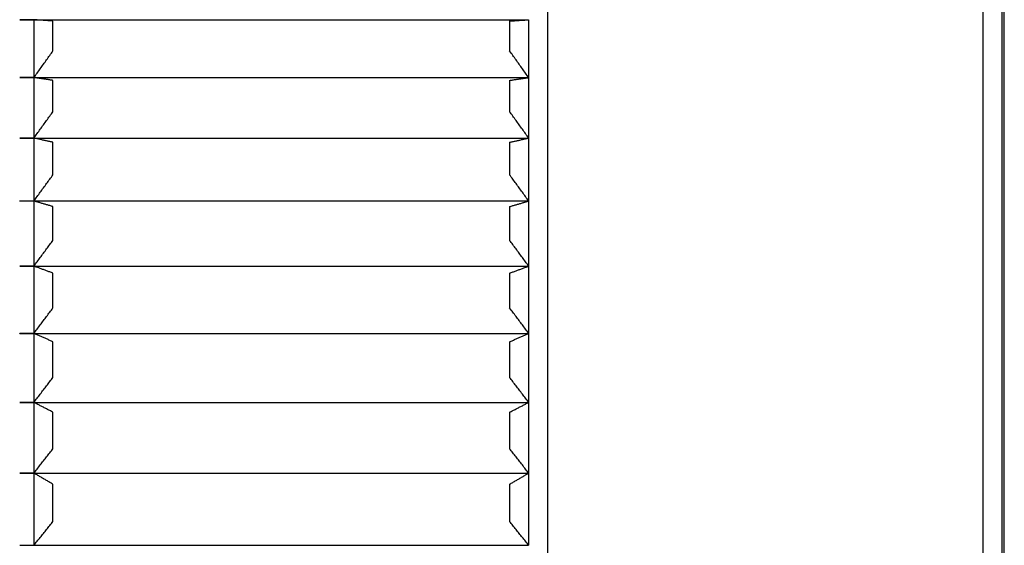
# Model space of a CAD drawing. Extents: x 465 to 776, y -135 to 0.
# Tile 41 of 47: x 552 to 573, y -69 to -58. Entities that reach past the tile are written whole.
import ezdxf

# ---------------------------------------------------------------- set-up
doc = ezdxf.new("R2010")
doc.units = 0
doc.header["$LTSCALE"] = 0.03
doc.header["$MEASUREMENT"] = 0
doc.layers.add('3', color=7, linetype='CONTINUOUS')

msp = doc.modelspace()

# ---------------------------------------------------------------- linework, layer by layer
at = {"layer": '3', "color": 7, "linetype": 'Continuous'}
for p, q in [((563.46715, -47.53895), (563.46715, -69.87781)), ((572.6239, -107.53748), (572.6239, -47.53895)), ((573.06789, -107.34346), (573.06789, -47.73298)), ((573.01789, -47.93294), (573.01789, -107.14349)), ((552.36789, -57.65265), (552.36789, -57.65156)), ((552.36789, -57.6526), (563.06779, -57.6526)), ((552.66789, -57.65265), (552.36789, -57.65265)), ((552.66789, -57.65265), (552.66789, -58.86769)), ((553.06715, -58.30974), (553.06715, -57.67997)), ((562.66862, -57.67997), (562.66862, -58.30974)), ((563.06789, -57.65156), (563.06789, -57.65265)), ((563.06789, -57.65265), (563.06789, -58.86769)), ((552.36789, -58.86884), (552.36789, -58.86769)), ((552.36789, -58.86769), (552.66789, -58.86769)), ((552.36789, -58.86873), (563.06779, -58.86873)), ((552.66789, -58.86884), (552.36789, -58.86884)), ((552.66789, -58.86884), (552.66789, -60.13859)), ((553.06715, -59.58457), (553.06715, -58.92645)), ((562.66862, -58.92645), (562.66862, -59.58457)), ((563.06789, -58.86769), (563.06789, -58.86884)), ((563.06789, -58.86884), (563.06789, -60.13859)), ((552.36789, -60.13978), (552.36789, -60.13859)), ((552.36789, -60.13859), (552.66789, -60.13859)), ((552.36789, -60.13962), (563.06779, -60.13962)), ((552.66789, -60.13978), (552.36789, -60.13978)), ((552.66789, -60.13978), (552.66789, -61.46052)), ((553.06715, -60.91206), (553.06715, -60.22751)), ((562.66862, -60.22751), (562.66862, -60.91206)), ((563.06789, -60.13859), (563.06789, -60.13978)), ((563.06789, -60.13978), (563.06789, -61.46052)), ((552.36789, -61.46175), (552.36789, -61.46052)), ((552.36789, -61.46052), (552.66789, -61.46052)), ((552.36789, -61.46154), (563.06779, -61.46154)), ((552.66789, -61.46175), (552.36789, -61.46175)), ((552.66789, -61.46175), (552.66789, -62.82961)), ((563.06789, -61.46052), (563.06789, -61.46175)), ((563.06789, -61.46175), (563.06789, -62.82961)), ((553.06715, -62.28832), (553.06715, -61.57935)), ((562.66862, -61.57935), (562.66862, -62.28832)), ((552.36789, -62.83088), (552.36789, -62.82961)), ((552.36789, -62.82961), (552.66789, -62.82961)), ((552.36789, -62.83061), (563.06779, -62.83061)), ((552.66789, -62.83088), (552.36789, -62.83088)), ((552.66789, -62.83088), (552.66789, -64.24184)), ((563.06789, -62.82961), (563.06789, -62.83088)), ((563.06789, -62.83088), (563.06789, -64.24184)), ((553.06715, -63.70931), (553.06715, -62.978)), ((562.66862, -62.978), (562.66862, -63.70931)), ((552.36789, -64.24315), (552.36789, -64.24184)), ((552.36789, -64.24184), (552.66789, -64.24184)), ((552.36789, -64.24283), (563.06779, -64.24283)), ((552.66789, -64.24315), (552.36789, -64.24315)), ((552.66789, -64.24315), (552.66789, -65.69307)), ((563.06789, -64.24184), (563.06789, -64.24315)), ((563.06789, -64.24315), (563.06789, -65.69307)), ((553.06715, -65.17087), (553.06715, -64.41936)), ((562.66862, -64.41936), (562.66862, -65.17087)), ((552.36789, -65.69442), (552.36789, -65.69307)), ((552.36789, -65.69307), (552.66789, -65.69307)), ((552.36789, -65.69404), (563.06779, -65.69404)), ((552.66789, -65.69442), (552.36789, -65.69442)), ((552.66789, -65.69442), (552.66789, -67.17905)), ((563.06789, -65.69307), (563.06789, -65.69442)), ((563.06789, -65.69442), (563.06789, -67.17905)), ((553.06715, -66.66869), (553.06715, -65.8992)), ((562.66862, -65.8992), (562.66862, -66.66869)), ((552.36789, -67.18043), (552.36789, -67.17905)), ((552.36789, -67.17905), (552.66789, -67.17905)), ((552.36789, -67.17999), (563.06779, -67.17999)), ((552.66789, -67.18043), (552.36789, -67.18043)), ((552.66789, -67.18043), (552.66789, -68.69541)), ((563.06789, -67.17905), (563.06789, -67.18043)), ((563.06789, -67.18043), (563.06789, -68.69541)), ((553.06715, -68.19841), (553.06715, -67.41318)), ((562.66862, -67.41318), (562.66862, -68.19841)), ((552.36789, -68.69682), (552.36789, -68.69541)), ((552.36789, -68.69541), (552.66789, -68.69541)), ((552.36789, -68.69633), (563.06779, -68.69633)), ((563.06789, -68.69541), (563.06789, -68.69682))]:
    msp.add_line(p, q, dxfattribs=at)
for points in [[(553.06715, -57.67997), (553.05045, -57.67884), (553.03375, -57.6777), (553.01705, -57.67656), (553.00037, -57.67543), (552.98369, -57.67429), (552.96701, -57.67315), (552.95034, -57.67202), (552.93368, -57.67088), (552.91702, -57.66974), (552.90037, -57.6686), (552.88373, -57.66747), (552.86709, -57.66633), (552.85045, -57.66519), (552.83383, -57.66405), (552.8172, -57.66291), (552.80059, -57.66177), (552.78398, -57.66063), (552.76738, -57.65949), (552.75078, -57.65835), (552.73419, -57.65721), (552.7176, -57.65607), (552.70103, -57.65493), (552.68445, -57.65379), (552.66789, -57.65265)], [(562.66862, -57.67997), (562.68533, -57.67884), (562.70203, -57.6777), (562.71873, -57.67656), (562.73541, -57.67543), (562.7521, -57.67429), (562.76877, -57.67315), (562.78544, -57.67202), (562.80211, -57.67088), (562.81876, -57.66974), (562.83542, -57.6686), (562.85206, -57.66746), (562.8687, -57.66633), (562.88533, -57.66519), (562.90196, -57.66405), (562.91858, -57.66291), (562.9352, -57.66177), (562.9518, -57.66063), (562.96841, -57.65949), (562.985, -57.65835), (563.00159, -57.65721), (563.01818, -57.65607), (563.03475, -57.65493), (563.05132, -57.65379), (563.06789, -57.65265)], [(552.66789, -58.86769), (552.68445, -58.84439), (552.70103, -58.8211), (552.7176, -58.79781), (552.73419, -58.77453), (552.75078, -58.75125), (552.76738, -58.72797), (552.78398, -58.7047), (552.80059, -58.68143), (552.8172, -58.65817), (552.83383, -58.63491), (552.85045, -58.61166), (552.86709, -58.58841), (552.88373, -58.56516), (552.90037, -58.54192), (552.91702, -58.51868), (552.93368, -58.49545), (552.95034, -58.47222), (552.96701, -58.449), (552.98369, -58.42578), (553.00037, -58.40256), (553.01705, -58.37935), (553.03375, -58.35614), (553.05045, -58.33294), (553.06715, -58.30974)], [(563.06789, -58.86769), (563.05132, -58.8444), (563.03476, -58.82111), (563.01818, -58.79783), (563.0016, -58.77454), (562.98501, -58.75127), (562.96841, -58.728), (562.95181, -58.70473), (562.9352, -58.68146), (562.91859, -58.6582), (562.90197, -58.63494), (562.88534, -58.61169), (562.86871, -58.58844), (562.85207, -58.56519), (562.83543, -58.54195), (562.81877, -58.51871), (562.80211, -58.49548), (562.78545, -58.47225), (562.76878, -58.44902), (562.7521, -58.4258), (562.73542, -58.40258), (562.71873, -58.37936), (562.70203, -58.35615), (562.68533, -58.33294), (562.66862, -58.30974)], [(553.06715, -58.92645), (553.05045, -58.92405), (553.03375, -58.92166), (553.01705, -58.91926), (553.00037, -58.91686), (552.98369, -58.91446), (552.96701, -58.91207), (552.95034, -58.90967), (552.93368, -58.90727), (552.91702, -58.90487), (552.90037, -58.90247), (552.88373, -58.90007), (552.86709, -58.89767), (552.85045, -58.89527), (552.83383, -58.89287), (552.8172, -58.89047), (552.80059, -58.88807), (552.78398, -58.88566), (552.76738, -58.88326), (552.75078, -58.88086), (552.73419, -58.87845), (552.7176, -58.87605), (552.70103, -58.87365), (552.68445, -58.87124), (552.66789, -58.86884)], [(562.66862, -58.92645), (562.68533, -58.92405), (562.70203, -58.92165), (562.71872, -58.91926), (562.73541, -58.91686), (562.75209, -58.91446), (562.76877, -58.91207), (562.78544, -58.90967), (562.8021, -58.90727), (562.81876, -58.90487), (562.83541, -58.90247), (562.85206, -58.90007), (562.8687, -58.89767), (562.88533, -58.89527), (562.90196, -58.89287), (562.91858, -58.89047), (562.93519, -58.88807), (562.9518, -58.88566), (562.9684, -58.88326), (562.985, -58.88086), (563.00159, -58.87845), (563.01817, -58.87605), (563.03475, -58.87365), (563.05132, -58.87124), (563.06789, -58.86884)], [(552.66789, -60.13859), (552.68445, -60.11545), (552.70103, -60.09232), (552.7176, -60.0692), (552.73419, -60.04608), (552.75078, -60.02296), (552.76738, -59.99985), (552.78398, -59.97675), (552.80059, -59.95364), (552.8172, -59.93054), (552.83383, -59.90745), (552.85045, -59.88436), (552.86709, -59.86127), (552.88373, -59.83819), (552.90037, -59.81511), (552.91702, -59.79204), (552.93368, -59.76897), (552.95034, -59.74591), (552.96701, -59.72285), (552.98369, -59.69979), (553.00037, -59.67674), (553.01705, -59.65369), (553.03375, -59.63064), (553.05045, -59.6076), (553.06715, -59.58457)], [(563.06789, -60.13859), (563.05133, -60.11546), (563.03476, -60.09233), (563.01818, -60.06922), (563.0016, -60.0461), (562.98501, -60.02299), (562.96842, -59.99988), (562.95182, -59.97678), (562.93521, -59.95367), (562.91859, -59.93058), (562.90197, -59.90748), (562.88535, -59.8844), (562.86871, -59.86131), (562.85208, -59.83823), (562.83543, -59.81515), (562.81878, -59.79207), (562.80212, -59.769), (562.78545, -59.74594), (562.76878, -59.72287), (562.75211, -59.69981), (562.73542, -59.67676), (562.71873, -59.6537), (562.70204, -59.63066), (562.68533, -59.60761), (562.66862, -59.58457)], [(553.06715, -60.22751), (553.05045, -60.22386), (553.03375, -60.22022), (553.01705, -60.21657), (553.00037, -60.21292), (552.98369, -60.20927), (552.96701, -60.20561), (552.95034, -60.20196), (552.93368, -60.19831), (552.91702, -60.19466), (552.90037, -60.191), (552.88373, -60.18735), (552.86709, -60.18369), (552.85045, -60.18004), (552.83383, -60.17638), (552.8172, -60.17272), (552.80059, -60.16907), (552.78398, -60.16541), (552.76738, -60.16175), (552.75078, -60.15809), (552.73419, -60.15443), (552.7176, -60.15077), (552.70103, -60.1471), (552.68445, -60.14344), (552.66789, -60.13978)], [(562.66862, -60.22751), (562.68533, -60.22386), (562.70203, -60.22022), (562.71872, -60.21657), (562.73541, -60.21292), (562.75209, -60.20927), (562.76876, -60.20561), (562.78543, -60.20196), (562.8021, -60.19831), (562.81875, -60.19466), (562.83541, -60.191), (562.85205, -60.18735), (562.86869, -60.18369), (562.88532, -60.18004), (562.90195, -60.17638), (562.91857, -60.17272), (562.93519, -60.16907), (562.9518, -60.16541), (562.9684, -60.16175), (562.985, -60.15809), (563.00159, -60.15443), (563.01817, -60.15077), (563.03475, -60.1471), (563.05132, -60.14344), (563.06789, -60.13978)], [(552.66789, -61.46052), (552.68445, -61.43762), (552.70103, -61.41472), (552.7176, -61.39183), (552.73419, -61.36894), (552.75078, -61.34606), (552.76738, -61.32318), (552.78398, -61.3003), (552.80059, -61.27743), (552.8172, -61.25456), (552.83383, -61.2317), (552.85045, -61.20884), (552.86709, -61.18599), (552.88373, -61.16314), (552.90037, -61.14029), (552.91702, -61.11745), (552.93368, -61.09461), (552.95034, -61.07178), (552.96701, -61.04895), (552.98369, -61.02612), (553.00037, -61.0033), (553.01705, -60.98049), (553.03375, -60.95767), (553.05045, -60.93487), (553.06715, -60.91206)], [(563.06789, -61.46052), (563.05133, -61.43762), (563.03476, -61.41473), (563.01818, -61.39185), (563.0016, -61.36896), (562.98501, -61.34608), (562.96842, -61.32321), (562.95182, -61.30034), (562.93521, -61.27747), (562.9186, -61.2546), (562.90198, -61.23174), (562.88535, -61.20888), (562.86872, -61.18603), (562.85208, -61.16318), (562.83543, -61.14033), (562.81878, -61.11749), (562.80212, -61.09465), (562.78546, -61.07181), (562.76879, -61.04898), (562.75211, -61.02615), (562.73542, -61.00333), (562.71873, -60.98051), (562.70204, -60.95769), (562.68533, -60.93487), (562.66862, -60.91206)], [(553.06715, -61.57935), (553.05045, -61.57446), (553.03375, -61.56957), (553.01705, -61.56468), (553.00037, -61.55979), (552.98369, -61.5549), (552.96701, -61.55), (552.95034, -61.54511), (552.93368, -61.54021), (552.91702, -61.53531), (552.90037, -61.53042), (552.88373, -61.52552), (552.86709, -61.52062), (552.85045, -61.51572), (552.83383, -61.51082), (552.8172, -61.50591), (552.80059, -61.50101), (552.78398, -61.49611), (552.76738, -61.4912), (552.75078, -61.4863), (552.73419, -61.48139), (552.7176, -61.47648), (552.70103, -61.47157), (552.68445, -61.46666), (552.66789, -61.46175)], [(562.66862, -61.57935), (562.68533, -61.57446), (562.70203, -61.56957), (562.71872, -61.56468), (562.73541, -61.55979), (562.75209, -61.5549), (562.76876, -61.55), (562.78543, -61.54511), (562.80209, -61.54021), (562.81875, -61.53531), (562.8354, -61.53042), (562.85205, -61.52552), (562.86869, -61.52062), (562.88532, -61.51572), (562.90195, -61.51082), (562.91857, -61.50591), (562.93518, -61.50101), (562.95179, -61.49611), (562.9684, -61.4912), (562.98499, -61.4863), (563.00158, -61.48139), (563.01817, -61.47648), (563.03475, -61.47157), (563.05132, -61.46666), (563.06789, -61.46175)], [(552.66789, -62.82961), (552.68445, -62.807), (552.70103, -62.78441), (552.7176, -62.76181), (552.73419, -62.73923), (552.75078, -62.71664), (552.76738, -62.69406), (552.78398, -62.67148), (552.80059, -62.64891), (552.8172, -62.62634), (552.83383, -62.60378), (552.85045, -62.58122), (552.86709, -62.55867), (552.88373, -62.53612), (552.90037, -62.51357), (552.91702, -62.49102), (552.93368, -62.46849), (552.95034, -62.44595), (552.96701, -62.42342), (552.98369, -62.40089), (553.00037, -62.37837), (553.01705, -62.35585), (553.03375, -62.33334), (553.05045, -62.31083), (553.06715, -62.28832)], [(563.06789, -62.82961), (563.05133, -62.80701), (563.03476, -62.78442), (563.01818, -62.76183), (563.0016, -62.73924), (562.98501, -62.71666), (562.96841, -62.69408), (562.95181, -62.67151), (562.9352, -62.64893), (562.91859, -62.62637), (562.90196, -62.6038), (562.88534, -62.58124), (562.8687, -62.55868), (562.85206, -62.53613), (562.83541, -62.51358), (562.81876, -62.49104), (562.8021, -62.4685), (562.78544, -62.44596), (562.76877, -62.42343), (562.75209, -62.4009), (562.73541, -62.37837), (562.71872, -62.35585), (562.70203, -62.33334), (562.68533, -62.31083), (562.66862, -62.28832)], [(553.06715, -62.978), (553.05045, -62.97189), (553.03375, -62.96577), (553.01705, -62.95965), (553.00037, -62.95353), (552.98369, -62.94741), (552.96701, -62.94128), (552.95034, -62.93516), (552.93368, -62.92904), (552.91702, -62.92291), (552.90037, -62.91678), (552.88373, -62.91065), (552.86709, -62.90452), (552.85045, -62.89839), (552.83383, -62.89226), (552.8172, -62.88613), (552.80059, -62.88), (552.78398, -62.87386), (552.76738, -62.86773), (552.75078, -62.86159), (552.73419, -62.85545), (552.7176, -62.84931), (552.70103, -62.84317), (552.68445, -62.83703), (552.66789, -62.83088)], [(562.66862, -62.978), (562.68533, -62.97189), (562.70203, -62.96577), (562.71872, -62.95965), (562.7354, -62.95353), (562.75208, -62.94741), (562.76876, -62.94129), (562.78543, -62.93516), (562.80209, -62.92904), (562.81875, -62.92291), (562.8354, -62.91678), (562.85204, -62.91066), (562.86868, -62.90453), (562.88531, -62.8984), (562.90194, -62.89227), (562.91856, -62.88613), (562.93518, -62.88), (562.95179, -62.87386), (562.96839, -62.86773), (562.98499, -62.86159), (563.00158, -62.85545), (563.01817, -62.84931), (563.03475, -62.84317), (563.05132, -62.83703), (563.06789, -62.83088)], [(552.66789, -64.24184), (552.68445, -64.2196), (552.70103, -64.19737), (552.7176, -64.17514), (552.73419, -64.15292), (552.75078, -64.1307), (552.76738, -64.10849), (552.78398, -64.08628), (552.80059, -64.06407), (552.8172, -64.04187), (552.83383, -64.01967), (552.85045, -63.99747), (552.86709, -63.97528), (552.88373, -63.9531), (552.90037, -63.93091), (552.91702, -63.90874), (552.93368, -63.88656), (552.95034, -63.86439), (552.96701, -63.84223), (552.98369, -63.82006), (553.00037, -63.7979), (553.01705, -63.77575), (553.03375, -63.7536), (553.05045, -63.73145), (553.06715, -63.70931)], [(563.06789, -64.24184), (563.05133, -64.21961), (563.03476, -64.19738), (563.01818, -64.17516), (563.0016, -64.15294), (562.98501, -64.13073), (562.96842, -64.10851), (562.95182, -64.08631), (562.93521, -64.0641), (562.9186, -64.0419), (562.90198, -64.0197), (562.88535, -63.99751), (562.86872, -63.97532), (562.85208, -63.95313), (562.83543, -63.93095), (562.81878, -63.90877), (562.80212, -63.88659), (562.78545, -63.86442), (562.76878, -63.84225), (562.75211, -63.82009), (562.73542, -63.79793), (562.71873, -63.77577), (562.70204, -63.75361), (562.68533, -63.73146), (562.66862, -63.70931)], [(553.06715, -64.41936), (553.05045, -64.41204), (553.03375, -64.40471), (553.01705, -64.39738), (553.00037, -64.39005), (552.98369, -64.38272), (552.96701, -64.37538), (552.95034, -64.36805), (552.93368, -64.36071), (552.91702, -64.35337), (552.90037, -64.34604), (552.88373, -64.3387), (552.86709, -64.33136), (552.85045, -64.32401), (552.83383, -64.31667), (552.8172, -64.30932), (552.80059, -64.30198), (552.78398, -64.29463), (552.76738, -64.28728), (552.75078, -64.27993), (552.73419, -64.27258), (552.7176, -64.26522), (552.70103, -64.25787), (552.68445, -64.25051), (552.66789, -64.24315)], [(562.66862, -64.41936), (562.68533, -64.41204), (562.70202, -64.40471), (562.71872, -64.39738), (562.7354, -64.39005), (562.75208, -64.38272), (562.76876, -64.37539), (562.78542, -64.36805), (562.80209, -64.36072), (562.81874, -64.35338), (562.83539, -64.34604), (562.85204, -64.3387), (562.86868, -64.33136), (562.88531, -64.32402), (562.90194, -64.31667), (562.91856, -64.30933), (562.93518, -64.30198), (562.95179, -64.29463), (562.96839, -64.28728), (562.98499, -64.27993), (563.00158, -64.27258), (563.01817, -64.26523), (563.03475, -64.25787), (563.05132, -64.25051), (563.06789, -64.24315)], [(552.66789, -65.69307), (552.68445, -65.67127), (552.70103, -65.64946), (552.7176, -65.62767), (552.73419, -65.60588), (552.75078, -65.58409), (552.76738, -65.5623), (552.78398, -65.54052), (552.80059, -65.51875), (552.8172, -65.49697), (552.83383, -65.47521), (552.85045, -65.45344), (552.86709, -65.43168), (552.88373, -65.40992), (552.90037, -65.38817), (552.91702, -65.36642), (552.93368, -65.34468), (552.95034, -65.32294), (552.96701, -65.3012), (552.98369, -65.27947), (553.00037, -65.25774), (553.01705, -65.23602), (553.03375, -65.2143), (553.05045, -65.19258), (553.06715, -65.17087)], [(563.06789, -65.69307), (563.05133, -65.67127), (563.03476, -65.64948), (563.01818, -65.62769), (563.0016, -65.6059), (562.98501, -65.58411), (562.96842, -65.56233), (562.95182, -65.54055), (562.93521, -65.51878), (562.9186, -65.49701), (562.90198, -65.47524), (562.88535, -65.45348), (562.86872, -65.43172), (562.85208, -65.40996), (562.83543, -65.38821), (562.81878, -65.36646), (562.80212, -65.34471), (562.78546, -65.32297), (562.76879, -65.30123), (562.75211, -65.2795), (562.73542, -65.25776), (562.71873, -65.23603), (562.70204, -65.21431), (562.68533, -65.19258), (562.66862, -65.17087)], [(553.06715, -65.8992), (553.05045, -65.89069), (553.03375, -65.88217), (553.01705, -65.87365), (553.00037, -65.86513), (552.98369, -65.85661), (552.96701, -65.84809), (552.95034, -65.83957), (552.93368, -65.83104), (552.91702, -65.82251), (552.90037, -65.81399), (552.88373, -65.80545), (552.86709, -65.79692), (552.85045, -65.78839), (552.83383, -65.77986), (552.8172, -65.77132), (552.80059, -65.76278), (552.78398, -65.75424), (552.76738, -65.7457), (552.75078, -65.73716), (552.73419, -65.72861), (552.7176, -65.72007), (552.70103, -65.71152), (552.68445, -65.70297), (552.66789, -65.69442)], [(562.66862, -65.8992), (562.68533, -65.89069), (562.70202, -65.88217), (562.71871, -65.87366), (562.7354, -65.86514), (562.75208, -65.85662), (562.76875, -65.8481), (562.78542, -65.83957), (562.80208, -65.83105), (562.81874, -65.82252), (562.83539, -65.81399), (562.85203, -65.80546), (562.86867, -65.79693), (562.88531, -65.7884), (562.90193, -65.77986), (562.91856, -65.77133), (562.93517, -65.76279), (562.95178, -65.75425), (562.96839, -65.74571), (562.98498, -65.73716), (563.00158, -65.72862), (563.01816, -65.72007), (563.03474, -65.71152), (563.05132, -65.70297), (563.06789, -65.69442)], [(552.66789, -67.17905), (552.68445, -67.15774), (552.70103, -67.13643), (552.7176, -67.11513), (552.73419, -67.09383), (552.75078, -67.07254), (552.76738, -67.05125), (552.78398, -67.02996), (552.80059, -67.00868), (552.8172, -66.9874), (552.83383, -66.96613), (552.85045, -66.94486), (552.86709, -66.92359), (552.88373, -66.90233), (552.90037, -66.88107), (552.91702, -66.85981), (552.93368, -66.83856), (552.95034, -66.81732), (552.96701, -66.79607), (552.98369, -66.77483), (553.00037, -66.7536), (553.01705, -66.73237), (553.03375, -66.71114), (553.05045, -66.68991), (553.06715, -66.66869)], [(563.06789, -67.17905), (563.05133, -67.15774), (563.03476, -67.13644), (563.01818, -67.11515), (563.0016, -67.09385), (562.98501, -67.07256), (562.96842, -67.05128), (562.95182, -67.02999), (562.93521, -67.00871), (562.9186, -66.98744), (562.90198, -66.96616), (562.88535, -66.9449), (562.86872, -66.92363), (562.85208, -66.90237), (562.83543, -66.88111), (562.81878, -66.85985), (562.80212, -66.8386), (562.78546, -66.81735), (562.76879, -66.7961), (562.75211, -66.77486), (562.73542, -66.75362), (562.71873, -66.73238), (562.70204, -66.71115), (562.68533, -66.68992), (562.66862, -66.66869)], [(553.06715, -67.41318), (553.05045, -67.4035), (553.03375, -67.39382), (553.01705, -67.38414), (553.00037, -67.37446), (552.98369, -67.36477), (552.96701, -67.35509), (552.95034, -67.3454), (552.93368, -67.33571), (552.91702, -67.32602), (552.90037, -67.31632), (552.88373, -67.30663), (552.86709, -67.29693), (552.85045, -67.28723), (552.83383, -67.27753), (552.8172, -67.26783), (552.80059, -67.25812), (552.78398, -67.24842), (552.76738, -67.23871), (552.75078, -67.229), (552.73419, -67.21929), (552.7176, -67.20958), (552.70103, -67.19986), (552.68445, -67.19015), (552.66789, -67.18043)], [(562.66862, -67.41318), (562.68533, -67.4035), (562.70204, -67.39382), (562.71874, -67.38413), (562.73543, -67.37445), (562.75211, -67.36476), (562.76879, -67.35507), (562.78546, -67.34538), (562.80213, -67.33569), (562.81879, -67.326), (562.83544, -67.3163), (562.85208, -67.30661), (562.86872, -67.29691), (562.88536, -67.28721), (562.90198, -67.27751), (562.9186, -67.26781), (562.93522, -67.25811), (562.95182, -67.2484), (562.96842, -67.2387), (562.98502, -67.22899), (563.00161, -67.21928), (563.01819, -67.20957), (563.03476, -67.19986), (563.05133, -67.19014), (563.06789, -67.18043)], [(552.66789, -68.69541), (552.68445, -68.67466), (552.70103, -68.65391), (552.7176, -68.63316), (552.73419, -68.61242), (552.75078, -68.59169), (552.76738, -68.57095), (552.78398, -68.55022), (552.80059, -68.5295), (552.8172, -68.50878), (552.83383, -68.48806), (552.85045, -68.46734), (552.86709, -68.44663), (552.88373, -68.42593), (552.90037, -68.40523), (552.91702, -68.38453), (552.93368, -68.36383), (552.95034, -68.34314), (552.96701, -68.32245), (552.98369, -68.30177), (553.00037, -68.28109), (553.01705, -68.26041), (553.03375, -68.23974), (553.05045, -68.21907), (553.06715, -68.19841)], [(563.06789, -68.69541), (563.05132, -68.67465), (563.03474, -68.6539), (563.01816, -68.63315), (563.00157, -68.6124), (562.98498, -68.59166), (562.96838, -68.57093), (562.95177, -68.5502), (562.93516, -68.52947), (562.91855, -68.50875), (562.90192, -68.48803), (562.8853, -68.46731), (562.86866, -68.4466), (562.85202, -68.4259), (562.83538, -68.4052), (562.81873, -68.3845), (562.80207, -68.3638), (562.78541, -68.34311), (562.76874, -68.32243), (562.75207, -68.30175), (562.73539, -68.28107), (562.71871, -68.2604), (562.70202, -68.23973), (562.68533, -68.21907), (562.66862, -68.19841)]]:
    msp.add_lwpolyline(points, dxfattribs=at)

doc.saveas('drawing.dxf')
